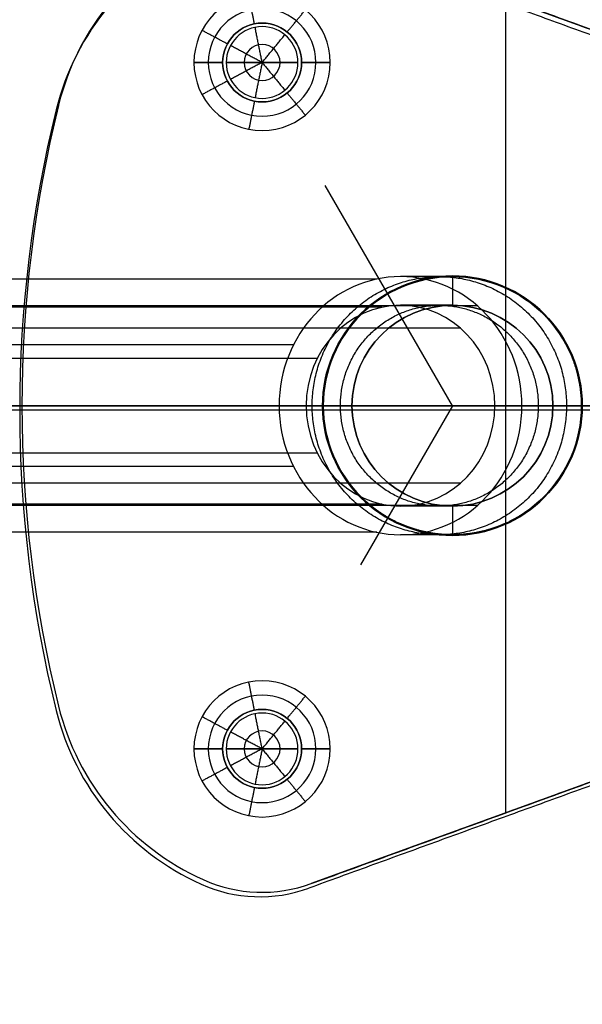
# Model space of a CAD drawing. Header units: millimetres. Extents: x -376 to 374, y -384 to 366.
# Tile 6 of 18: x -243 to -204, y -50 to 18. Entities that reach past the tile are written whole.
import ezdxf

# ---------------------------------------------------------------- set-up
doc = ezdxf.new("R2010")
doc.units = ezdxf.units.MM
doc.header["$MEASUREMENT"] = 0
doc.layers.add('Soround legs', color=7, linetype='Continuous', true_color=0x616161)
doc.layers.add('Soround table top', color=7, linetype='Continuous', true_color=0x4c7c50)

msp = doc.modelspace()

# ---------------------------------------------------------------- linework, layer by layer
at = {"layer": 'Soround legs'}
for p, q in [((-222.393, 24.589, 373.526), (-188.448, 12.234, 373.526)), ((-188.448, 12.234, 373.526), (-222.393, 24.589, 373.526)), ((-222.393, 24.589, 371.526), (-188.448, 12.234, 371.526)), ((-188.448, 12.234, 371.526), (-222.393, 24.589, 371.526)), ((-222.393, 24.589, 371.526), (-188.448, 12.234, 371.526)), ((-188.448, 12.234, 373.526), (-222.393, 24.589, 373.526)), ((-188.448, 12.234, 371.526), (-222.393, 24.589, 371.526)), ((-222.393, 24.589, 373.526), (-188.448, 12.234, 373.526)), ((-222.393, 24.589, 373.526), (-188.448, 12.234, 373.526)), ((-188.448, 12.234, 371.526), (-222.393, 24.589, 371.526)), ((-222.393, 24.589, 371.526), (-188.448, 12.234, 371.526)), ((-228.563, 15.193, 373.526), (-230.563, 15.193, 371.526)), ((-230.563, 15.193, 371.526), (-228.563, 15.193, 373.526)), ((-228.563, 15.193, 373.526), (-230.563, 15.193, 371.526)), ((-228.313, 15.193, 373.526), (-228.313, 15.193, 383.526)), ((-228.313, 15.193, 383.526), (-228.313, 15.193, 373.526)), ((-225.813, 15.193, 385.028), (-228.313, 15.193, 383.526)), ((-228.313, 15.193, 383.526), (-225.813, 15.193, 385.028)), ((-228.313, 15.193, 373.526), (-228.313, 15.193, 383.526)), ((-228.313, 15.193, 383.526), (-225.813, 15.193, 385.028)), ((-228.313, 15.193, 383.526), (-225.813, 15.193, 385.028)), ((-228.313, 15.193, 373.526), (-228.313, 15.193, 383.526)), ((-223.313, 15.193, 383.526), (-225.813, 15.193, 385.028)), ((-225.813, 15.193, 385.028), (-223.313, 15.193, 383.526)), ((-225.813, 15.193, 385.028), (-223.313, 15.193, 383.526)), ((-225.813, 15.193, 385.028), (-223.313, 15.193, 383.526)), ((-223.313, 15.193, 383.526), (-223.313, 15.193, 373.526)), ((-223.313, 15.193, 383.526), (-223.313, 15.193, 373.526)), ((-223.313, 15.193, 373.526), (-223.313, 15.193, 383.526)), ((-223.313, 15.193, 383.526), (-223.313, 15.193, 373.526)), ((-221.063, 15.193, 371.526), (-223.063, 15.193, 373.526)), ((-223.063, 15.193, 373.526), (-221.063, 15.193, 371.526)), ((-221.063, 15.193, 371.526), (-223.063, 15.193, 373.526)), ((-240.007, 12.206, 373.526), (-240.007, 12.206, 371.526)), ((-240.007, 12.206, 373.526), (-240.007, 12.206, 371.526)), ((-240.007, 12.206, 371.526), (-240.007, 12.206, 373.526)), ((-240.007, 12.206, 371.526), (-240.007, 12.206, 373.526)), ((-240.007, 12.206, 373.526), (-240.007, 12.206, 371.526)), ((-240.007, 12.206, 371.526), (-240.007, 12.206, 373.526)), ((-240.007, 12.206, 373.526), (-240.007, 12.206, 371.526)), ((-212.55, -8.739, 373.526), (-221.412, 6.611, 373.526)), ((-337.114, -8.739, 6.604), (-224.626, -8.739, 315.662)), ((-224.626, -8.739, 315.662), (-337.114, -8.739, 6.604)), ((-335.235, -8.739, 5.92), (-222.747, -8.739, 314.978)), ((-222.747, -8.739, 314.978), (-335.235, -8.739, 5.92)), ((-335.235, -8.739, 5.92), (-222.747, -8.739, 314.978)), ((-222.747, -8.739, 314.978), (-335.235, -8.739, 5.92)), ((-209.591, -8.739, 310.19), (-322.079, -8.739, 1.132)), ((-322.079, -8.739, 1.132), (-209.591, -8.739, 310.19)), ((-209.591, -8.739, 310.19), (-322.079, -8.739, 1.132)), ((-322.079, -8.739, 1.132), (-209.591, -8.739, 310.19)), ((-207.712, -8.739, 309.506), (-320.2, -8.739, 0.448)), ((-320.2, -8.739, 0.448), (-207.712, -8.739, 309.506)), ((-182.55, -8.739, 371.526), (-242.55, -8.739, 371.526)), ((-221.6, -8.739, 373.526), (-221.6, -8.739, 371.526)), ((-221.6, -8.739, 371.526), (-221.6, -8.739, 373.526)), ((-221.55, -8.739, 333.105), (-221.55, -8.739, 373.526)), ((-221.55, -8.739, 373.526), (-221.55, -8.739, 333.105)), ((-221.55, -8.739, 373.526), (-221.55, -8.739, 333.105)), ((-219.55, -8.739, 333.105), (-219.55, -8.739, 373.526)), ((-219.55, -8.739, 373.526), (-219.55, -8.739, 333.105)), ((-219.55, -8.739, 333.105), (-219.55, -8.739, 373.526)), ((-212.55, -8.739, 373.526), (-218.953, -19.827, 373.526)), ((-203.193, -8.739, 373.526), (-212.55, -8.739, 373.526)), ((-212.55, -8.739, 373.526), (-212.55, -8.739, 333.105)), ((-192.55, -8.739, 373.526), (-212.55, -8.739, 373.526)), ((-212.55, -8.739, 371.526), (-182.55, -8.739, 371.526)), ((-175.151, -8.739, 371.526), (-212.55, -8.739, 371.526)), ((-205.55, -8.739, 373.526), (-205.55, -8.739, 333.105)), ((-205.55, -8.739, 333.105), (-205.55, -8.739, 373.526)), ((-205.55, -8.739, 373.526), (-205.55, -8.739, 333.105)), ((-203.55, -8.739, 333.105), (-203.55, -8.739, 373.526)), ((-203.55, -8.739, 333.105), (-203.55, -8.739, 373.526)), ((-203.55, -8.739, 373.526), (-203.55, -8.739, 333.105)), ((-203.5, -8.739, 371.526), (-203.5, -8.739, 373.526)), ((-203.5, -8.739, 373.526), (-203.5, -8.739, 371.526)), ((-240.007, -29.683, 371.526), (-240.007, -29.683, 373.526)), ((-240.007, -29.683, 373.526), (-240.007, -29.683, 371.526)), ((-240.007, -29.683, 373.526), (-240.007, -29.683, 371.526)), ((-240.007, -29.683, 371.526), (-240.007, -29.683, 373.526)), ((-240.007, -29.683, 373.526), (-240.007, -29.683, 371.526)), ((-240.007, -29.683, 371.526), (-240.007, -29.683, 373.526)), ((-240.007, -29.683, 371.526), (-240.007, -29.683, 373.526)), ((-240.007, -29.683, 373.526), (-240.007, -29.683, 371.526)), ((-188.448, -29.712, 373.526), (-222.393, -42.067, 373.526)), ((-222.393, -42.067, 371.526), (-188.448, -29.712, 371.526)), ((-188.448, -29.712, 371.526), (-222.393, -42.067, 371.526)), ((-222.393, -42.067, 373.526), (-188.448, -29.712, 373.526)), ((-222.393, -42.067, 371.526), (-188.448, -29.712, 371.526)), ((-188.448, -29.712, 373.526), (-222.393, -42.067, 373.526)), ((-188.448, -29.712, 373.526), (-222.393, -42.067, 373.526)), ((-222.393, -42.067, 371.526), (-188.448, -29.712, 371.526)), ((-188.448, -29.712, 371.526), (-222.393, -42.067, 371.526)), ((-228.563, -32.67, 373.526), (-230.563, -32.67, 371.526)), ((-230.563, -32.67, 371.526), (-228.563, -32.67, 373.526)), ((-228.563, -32.67, 373.526), (-230.563, -32.67, 371.526)), ((-228.313, -32.67, 383.526), (-225.813, -32.67, 385.028)), ((-228.313, -32.67, 373.526), (-228.313, -32.67, 383.526)), ((-228.313, -32.67, 373.526), (-228.313, -32.67, 383.526)), ((-228.313, -32.67, 383.526), (-228.313, -32.67, 373.526)), ((-225.813, -32.67, 385.028), (-228.313, -32.67, 383.526)), ((-228.313, -32.67, 383.526), (-225.813, -32.67, 385.028)), ((-228.313, -32.67, 373.526), (-228.313, -32.67, 383.526)), ((-228.313, -32.67, 383.526), (-225.813, -32.67, 385.028)), ((-225.813, -32.67, 385.028), (-223.313, -32.67, 383.526)), ((-223.313, -32.67, 383.526), (-225.813, -32.67, 385.028)), ((-225.813, -32.67, 385.028), (-223.313, -32.67, 383.526)), ((-225.813, -32.67, 385.028), (-223.313, -32.67, 383.526)), ((-223.313, -32.67, 383.526), (-223.313, -32.67, 373.526)), ((-223.313, -32.67, 383.526), (-223.313, -32.67, 373.526)), ((-223.313, -32.67, 373.526), (-223.313, -32.67, 383.526)), ((-223.313, -32.67, 383.526), (-223.313, -32.67, 373.526)), ((-221.063, -32.67, 371.526), (-223.063, -32.67, 373.526)), ((-223.063, -32.67, 373.526), (-221.063, -32.67, 371.526)), ((-221.063, -32.67, 371.526), (-223.063, -32.67, 373.526)), ((-229.916, -41.789, 373.526), (-229.916, -41.789, 371.526)), ((-229.916, -41.789, 371.526), (-229.916, -41.789, 373.526)), ((-229.916, -41.789, 373.526), (-229.916, -41.789, 371.526)), ((-229.916, -41.789, 371.526), (-229.916, -41.789, 373.526)), ((-229.916, -41.789, 373.526), (-229.916, -41.789, 371.526)), ((-229.916, -41.789, 371.526), (-229.916, -41.789, 373.526)), ((-229.916, -41.789, 373.526), (-229.916, -41.789, 371.526)), ((-222.393, -42.067, 371.526), (-222.393, -42.067, 373.526)), ((-222.393, -42.067, 373.526), (-222.393, -42.067, 371.526)), ((-222.393, -42.067, 371.526), (-222.393, -42.067, 373.526)), ((-222.393, -42.067, 373.526), (-222.393, -42.067, 371.526))]:
    msp.add_line(p, q, dxfattribs=at)
for centre, radius in [((-225.813, 15.193, 371.526), 2.75), ((-212.55, -8.739, 371.526), 9.05), ((-212.55, -8.739, 373.526), 9), ((-212.55, -8.739, 373.526), 7), ((-225.813, -32.67, 371.526), 2.75)]:
    msp.add_circle(centre, radius, dxfattribs=at)
for centre, radius, start, end in [((-222.53, 7.897, 371.526), 18, 114.22627, 166.15113), ((-222.53, 7.897, 371.526), 18, 114.22627, 166.15113), ((-222.53, 7.897, 371.526), 18, 114.22627, 166.15113), ((-222.53, 7.897, 371.526), 18, 114.22627, 166.15113), ((-222.53, 7.897, 371.526), 18, 114.22627, 166.15113), ((-222.53, 7.897, 373.526), 18, 114.22627, 166.15113), ((-222.53, 7.897, 373.526), 18, 114.22627, 166.15113), ((-222.53, 7.897, 373.526), 18, 114.22627, 166.15113), ((-222.53, 7.897, 373.526), 18, 114.22627, 166.15113), ((-222.53, 7.897, 373.526), 18, 114.22627, 166.15113), ((-222.53, 7.897, 373.526), 18, 114.22627, 166.15113), ((-222.53, 7.897, 371.526), 18, 114.22627, 166.15113), ((-222.53, 7.897, 371.526), 18, 114.22627, 166.15113), ((-222.53, 7.897, 371.526), 18, 114.22627, 166.15113), ((-222.53, 7.897, 371.526), 18, 114.22627, 166.15113), ((-222.53, 7.897, 373.526), 18, 114.22627, 166.15113), ((-222.53, 7.897, 373.526), 18, 114.22627, 166.15113), ((-222.53, 7.897, 371.526), 18, 114.22627, 166.15113), ((-222.53, 7.897, 373.526), 18, 114.22627, 166.15113), ((-222.53, 7.897, 372.526), 18, 114.22627, 166.15113), ((-222.53, 7.897, 373.526), 18, 114.22627, 166.15113), ((-222.53, 7.897, 371.526), 18, 114.22627, 166.15113), ((-222.53, 7.897, 372.526), 18, 114.22627, 166.15113), ((-225.813, 15.193, 371.526), 4.75, 0, 180), ((-225.813, 15.193, 371.526), 4.75, 0, 180), ((-225.813, 15.193, 371.526), 4.75, 0, 180), ((-225.813, 15.193, 371.526), 4.75, 0, 180), ((-225.813, 15.193, 372.526), 3.75, 0, 180), ((-225.813, 15.193, 373.526), 2.75, 0, 180), ((-225.813, 15.193, 373.526), 2.75, 0, 180), ((-225.813, 15.193, 373.526), 2.75, 0, 180), ((-225.813, 15.193, 373.526), 2.75, 360, 180), ((-225.813, 15.193, 373.526), 2.75, 360, 180), ((-225.813, 15.193, 383.526), 2.5, 0, 180), ((-225.813, 15.193, 383.526), 2.5, 0, 180), ((-225.813, 15.193, 383.526), 2.5, 0, 180), ((-225.813, 15.193, 383.526), 2.5, 0, 180), ((-225.813, 15.193, 373.526), 2.5, 0, 180), ((-225.813, 15.193, 373.526), 2.5, 0, 180), ((-225.813, 15.193, 373.526), 2.5, 0, 180), ((-225.813, 15.193, 373.526), 2.5, 0, 180), ((-225.813, 15.193, 383.526), 2.5, 360, 180), ((-225.813, 15.193, 373.526), 2.5, 0, 180), ((-225.813, 15.193, 373.526), 2.5, 0, 180), ((-225.813, 15.193, 383.526), 2.5, 360, 180), ((-225.813, 15.193, 378.526), 2.5, 0, 180), ((-225.813, 15.193, 384.277), 1.25, 0, 180), ((-225.813, 15.193, 371.526), 4.75, 180, 0), ((-225.813, 15.193, 371.526), 4.75, 180, 0), ((-225.813, 15.193, 371.526), 4.75, 180, 0), ((-225.813, 15.193, 371.526), 4.75, 180, 0), ((-225.813, 15.193, 371.526), 4.75, 180, 360), ((-225.813, 15.193, 372.526), 3.75, 180, 0), ((-225.813, 15.193, 373.526), 2.75, 180, 0), ((-225.813, 15.193, 373.526), 2.75, 180, 0), ((-225.813, 15.193, 373.526), 2.75, 180, 0), ((-225.813, 15.193, 373.526), 2.75, 180, 0), ((-225.813, 15.193, 373.526), 2.75, 180, 360), ((-225.813, 15.193, 373.526), 2.75, 180, 360), ((-225.813, 15.193, 373.526), 2.5, 180, 0), ((-225.813, 15.193, 383.526), 2.5, 180, 0), ((-225.813, 15.193, 383.526), 2.5, 180, 0), ((-225.813, 15.193, 383.526), 2.5, 180, 0), ((-225.813, 15.193, 383.526), 2.5, 180, 0), ((-225.813, 15.193, 373.526), 2.5, 180, 360), ((-225.813, 15.193, 373.526), 2.5, 180, 0), ((-225.813, 15.193, 373.526), 2.5, 180, 0), ((-225.813, 15.193, 383.526), 2.5, 180, 360), ((-225.813, 15.193, 373.526), 2.5, 180, 360), ((-225.813, 15.193, 383.526), 2.5, 180, 360), ((-225.813, 15.193, 378.526), 2.5, 180, 0), ((-225.813, 15.193, 373.526), 2.5, 180, 360), ((-225.813, 15.193, 384.277), 1.25, 180, 0), ((-155.05, -8.739, 373.526), 87.5, 166.15113, 193.84887), ((-155.05, -8.739, 373.526), 87.5, 166.15113, 193.84887), ((-155.05, -8.739, 373.526), 87.5, 166.15113, 193.84887), ((-155.05, -8.739, 373.526), 87.5, 166.15113, 193.84887), ((-155.05, -8.739, 373.526), 87.5, 166.15113, 193.84887), ((-155.05, -8.739, 373.526), 87.5, 166.15113, 193.84887), ((-155.05, -8.739, 371.526), 87.5, 166.15113, 193.84887), ((-155.05, -8.739, 371.526), 87.5, 166.15113, 193.84887), ((-155.05, -8.739, 371.526), 87.5, 166.15113, 193.84887), ((-155.05, -8.739, 371.526), 87.5, 166.15113, 193.84887), ((-155.05, -8.739, 371.526), 87.5, 166.15113, 193.84887), ((-155.05, -8.739, 373.526), 87.5, 166.15113, 193.84887), ((-155.05, -8.739, 371.526), 87.5, 166.15113, 193.84887), ((-155.05, -8.739, 371.526), 87.5, 166.15113, 193.84887), ((-155.05, -8.739, 371.526), 87.5, 166.15113, 193.84887), ((-155.05, -8.739, 371.526), 87.5, 166.15113, 193.84887), ((-155.05, -8.739, 371.526), 87.5, 166.15113, 193.84887), ((-155.05, -8.739, 373.526), 87.5, 166.15113, 193.84887), ((-155.05, -8.739, 373.526), 87.5, 166.15113, 193.84887), ((-155.05, -8.739, 371.526), 87.5, 166.15113, 193.84887), ((-155.05, -8.739, 373.526), 87.5, 166.15113, 193.84887), ((-155.05, -8.739, 372.526), 87.5, 166.15113, 193.84887), ((-155.05, -8.739, 373.526), 87.5, 166.15113, 193.84887), ((-155.05, -8.739, 371.526), 87.5, 166.15113, 193.84887), ((-155.05, -8.739, 372.526), 87.5, 166.15113, 193.84887), ((-212.55, -8.739, 373.526), 9.05, 0, 180), ((-212.55, -8.739, 373.526), 9.05, 0, 180), ((-212.55, -8.739, 371.526), 9.05, 0, 180), ((-212.55, -8.739, 371.526), 9.05, 0, 180), ((-212.55, -8.739, 373.526), 9.05, 0, 180), ((-212.55, -8.739, 371.526), 9.05, 0, 180), ((-212.55, -8.739, 373.526), 9.05, 0, 180), ((-212.55, -8.739, 372.526), 9.05, 0, 180), ((-212.55, -8.739, 373.526), 9, 360, 180), ((-212.55, -8.739, 373.526), 9, 360, 180), ((-212.55, -8.739, 333.105), 9, 360, 180), ((-212.55, -8.739, 333.105), 9, 360, 180), ((-212.55, -8.739, 333.105), 9, 360, 180), ((-212.55, -8.739, 333.105), 9, 360, 180), ((-212.55, -8.739, 333.105), 9, 360, 180), ((-212.55, -8.739, 373.526), 9, 360, 180), ((-212.55, -8.739, 353.316), 9, 0, 180), ((-212.55, -8.739, 373.526), 7, 360, 180), ((-212.55, -8.739, 373.526), 7, 360, 180), ((-212.55, -8.739, 333.105), 7, 0, 180), ((-212.55, -8.739, 333.105), 7, 0, 180), ((-212.55, -8.739, 333.105), 7, 0, 180), ((-212.55, -8.739, 333.105), 7, 0, 180), ((-212.55, -8.739, 373.526), 7, 360, 180), ((-212.55, -8.739, 333.105), 7, 360, 180), ((-212.55, -8.739, 373.526), 7, 0, 180), ((-212.55, -8.739, 373.526), 7, 360, 180), ((-212.55, -8.739, 333.105), 7, 0, 180), ((-212.55, -8.739, 353.316), 7, 0, 180), ((-212.55, -8.739, 371.526), 9.05, 180, 0), ((-212.55, -8.739, 371.526), 9.05, 180, 0), ((-212.55, -8.739, 373.526), 9.05, 180, 0), ((-212.55, -8.739, 373.526), 9.05, 180, 0), ((-212.55, -8.739, 373.526), 9.05, 180, 0), ((-212.55, -8.739, 371.526), 9.05, 180, 0), ((-212.55, -8.739, 373.526), 9.05, 180, 0), ((-212.55, -8.739, 372.526), 9.05, 180, 0), ((-212.55, -8.739, 373.526), 9, 180, 0), ((-212.55, -8.739, 373.526), 9, 180, 0), ((-212.55, -8.739, 333.105), 9, 180, 0), ((-212.55, -8.739, 333.105), 9, 180, 0), ((-212.55, -8.739, 333.105), 9, 180, 0), ((-212.55, -8.739, 373.526), 9, 180, 0), ((-212.55, -8.739, 333.105), 9, 180, 0), ((-212.55, -8.739, 333.105), 9, 180, 0), ((-212.55, -8.739, 353.316), 9, 180, 0), ((-212.55, -8.739, 333.105), 7, 180, 0), ((-212.55, -8.739, 373.526), 7, 180, 0), ((-212.55, -8.739, 373.526), 7, 180, 0), ((-212.55, -8.739, 333.105), 7, 180, 0), ((-212.55, -8.739, 333.105), 7, 180, 0), ((-212.55, -8.739, 333.105), 7, 180, 0), ((-212.55, -8.739, 373.526), 7, 180, 0), ((-212.55, -8.739, 333.105), 7, 180, 0), ((-212.55, -8.739, 353.316), 7, 180, 0), ((-212.55, -8.739, 373.526), 7, 180, 0), ((-225.813, -32.67, 371.526), 4.75, 0, 180), ((-225.813, -32.67, 371.526), 4.75, 0, 180), ((-225.813, -32.67, 371.526), 4.75, 0, 180), ((-225.813, -32.67, 371.526), 4.75, 0, 180), ((-225.813, -32.67, 372.526), 3.75, 0, 180), ((-222.53, -25.374, 373.526), 18, 193.84887, 245.77373), ((-222.53, -25.374, 373.526), 18, 193.84887, 245.77373), ((-222.53, -25.374, 373.526), 18, 193.84887, 245.77373), ((-222.53, -25.374, 373.526), 18, 193.84887, 245.77373), ((-222.53, -25.374, 373.526), 18, 193.84887, 245.77373), ((-222.53, -25.374, 371.526), 18, 193.84887, 245.77373), ((-222.53, -25.374, 371.526), 18, 193.84887, 245.77373), ((-222.53, -25.374, 371.526), 18, 193.84887, 245.77373), ((-222.53, -25.374, 373.526), 18, 193.84887, 245.77373), ((-222.53, -25.374, 371.526), 18, 193.84887, 245.77373), ((-222.53, -25.374, 371.526), 18, 193.84887, 245.77373), ((-222.53, -25.374, 371.526), 18, 193.84887, 245.77373), ((-222.53, -25.374, 371.526), 18, 193.84887, 245.77373), ((-222.53, -25.374, 371.526), 18, 193.84887, 245.77373), ((-222.53, -25.374, 371.526), 18, 193.84887, 245.77373), ((-222.53, -25.374, 373.526), 18, 193.84887, 245.77373), ((-222.53, -25.374, 371.526), 18, 193.84887, 245.77373), ((-222.53, -25.374, 373.526), 18, 193.84887, 245.77373), ((-222.53, -25.374, 373.526), 18, 193.84887, 245.77373), ((-222.53, -25.374, 371.526), 18, 193.84887, 245.77373), ((-222.53, -25.374, 373.526), 18, 193.84887, 245.77373), ((-222.53, -25.374, 372.526), 18, 193.84887, 245.77373), ((-222.53, -25.374, 373.526), 18, 193.84887, 245.77373), ((-222.53, -25.374, 371.526), 18, 193.84887, 245.77373), ((-222.53, -25.374, 372.526), 18, 193.84887, 245.77373), ((-225.813, -32.67, 373.526), 2.75, 0, 180), ((-225.813, -32.67, 373.526), 2.75, 0, 180), ((-225.813, -32.67, 373.526), 2.75, 0, 180), ((-225.813, -32.67, 373.526), 2.75, 0, 180), ((-225.813, -32.67, 373.526), 2.75, 0, 180), ((-225.813, -32.67, 373.526), 2.5, 0, 180), ((-225.813, -32.67, 373.526), 2.5, 0, 180), ((-225.813, -32.67, 373.526), 2.5, 0, 180), ((-225.813, -32.67, 383.526), 2.5, 0, 180), ((-225.813, -32.67, 383.526), 2.5, 0, 180), ((-225.813, -32.67, 383.526), 2.5, 0, 180), ((-225.813, -32.67, 383.526), 2.5, 0, 180), ((-225.813, -32.67, 373.526), 2.5, 0, 180), ((-225.813, -32.67, 383.526), 2.5, 0, 180), ((-225.813, -32.67, 373.526), 2.5, 0, 180), ((-225.813, -32.67, 373.526), 2.5, 0, 180), ((-225.813, -32.67, 383.526), 2.5, 0, 180), ((-225.813, -32.67, 378.526), 2.5, 0, 180), ((-225.813, -32.67, 384.277), 1.25, 0, 180), ((-225.813, -32.67, 371.526), 4.75, 180, 0), ((-225.813, -32.67, 371.526), 4.75, 180, 0), ((-225.813, -32.67, 371.526), 4.75, 180, 0), ((-225.813, -32.67, 371.526), 4.75, 180, 0), ((-225.813, -32.67, 371.526), 4.75, 180, 0), ((-225.813, -32.67, 372.526), 3.75, 180, 0), ((-225.813, -32.67, 373.526), 2.75, 180, 0), ((-225.813, -32.67, 373.526), 2.75, 180, 0), ((-225.813, -32.67, 373.526), 2.75, 180, 0), ((-225.813, -32.67, 373.526), 2.75, 180, 0), ((-225.813, -32.67, 373.526), 2.75, 180, 0), ((-225.813, -32.67, 373.526), 2.75, 180, 0), ((-225.813, -32.67, 373.526), 2.5, 180, 0), ((-225.813, -32.67, 373.526), 2.5, 180, 0), ((-225.813, -32.67, 373.526), 2.5, 180, 0), ((-225.813, -32.67, 373.526), 2.5, 180, 0), ((-225.813, -32.67, 383.526), 2.5, 180, 0), ((-225.813, -32.67, 383.526), 2.5, 180, 0), ((-225.813, -32.67, 383.526), 2.5, 180, 0), ((-225.813, -32.67, 383.526), 2.5, 180, 0), ((-225.813, -32.67, 383.526), 2.5, 180, 0), ((-225.813, -32.67, 373.526), 2.5, 180, 0), ((-225.813, -32.67, 383.526), 2.5, 180, 0), ((-225.813, -32.67, 378.526), 2.5, 180, 0), ((-225.813, -32.67, 373.526), 2.5, 180, 0), ((-225.813, -32.67, 384.277), 1.25, 180, 0), ((-225.813, -32.67, 373.526), 10, 245.77373, 290), ((-225.813, -32.67, 371.526), 10, 245.77373, 290), ((-225.813, -32.67, 371.526), 10, 245.77373, 290), ((-225.813, -32.67, 371.526), 10, 245.77373, 290), ((-225.813, -32.67, 371.526), 10, 245.77373, 290), ((-225.813, -32.67, 371.526), 10, 245.77373, 290), ((-225.813, -32.67, 371.526), 10, 245.77373, 290), ((-225.813, -32.67, 371.526), 10, 245.77373, 290), ((-225.813, -32.67, 373.526), 10, 245.77373, 290), ((-225.813, -32.67, 373.526), 10, 245.77373, 290), ((-225.813, -32.67, 373.526), 10, 245.77373, 290), ((-225.813, -32.67, 373.526), 10, 245.77373, 290), ((-225.813, -32.67, 373.526), 10, 245.77373, 290), ((-225.813, -32.67, 371.526), 10, 245.77373, 290), ((-225.813, -32.67, 371.526), 10, 245.77373, 290), ((-225.813, -32.67, 373.526), 10, 245.77373, 290), ((-225.813, -32.67, 373.526), 10, 245.77373, 290), ((-225.813, -32.67, 371.526), 10, 245.77373, 290), ((-225.813, -32.67, 373.526), 10, 245.77373, 290), ((-225.813, -32.67, 372.526), 10, 245.77373, 290), ((-225.813, -32.67, 373.526), 10, 245.77373, 290), ((-225.813, -32.67, 371.526), 10, 245.77373, 290), ((-225.813, -32.67, 372.526), 10, 245.77373, 290)]:
    msp.add_arc(centre, radius, start, end, dxfattribs=at)
at = {"layer": 'Soround legs', "extrusion": (0.34202, -6.80854e-17, 0.939693)}
msp.add_arc((-8.739, 310.042, 219.799), 9, 270, 90, dxfattribs=at)
msp.add_arc((-8.739, 310.042, 219.799), 9, 270, 90, dxfattribs=at)
msp.add_arc((-8.739, 310.042, 219.799), 9, 270, 90, dxfattribs=at)
msp.add_arc((-8.739, 310.042, 219.799), 9, 270, 90, dxfattribs=at)
msp.add_arc((-8.739, 310.042, 219.799), 9, 270, 90, dxfattribs=at)
at = {"layer": 'Soround legs', "extrusion": (0.34202, 6.99987e-17, 0.939693)}
msp.add_arc((-8.739, 310.042, 219.799), 7, 270, 90, dxfattribs=at)
msp.add_arc((-8.739, 310.042, 219.799), 7, 270, 90, dxfattribs=at)
msp.add_arc((-8.739, 310.042, 219.799), 7, 270, 90, dxfattribs=at)
msp.add_arc((-8.739, 310.042, 219.799), 7, 270, 90, dxfattribs=at)
msp.add_arc((-8.739, 310.042, 219.799), 7, 270, 90, dxfattribs=at)
msp.add_arc((-8.739, 310.042, 219.799), 7, 270, 90, dxfattribs=at)
at = {"layer": 'Soround legs', "extrusion": (0.34202, 6.80854e-17, 0.939693)}
msp.add_arc((-8.739, 310.042, 219.799), 9, 90, 270, dxfattribs=at)
msp.add_arc((-8.739, 310.042, 219.799), 9, 90, 270, dxfattribs=at)
msp.add_arc((-8.739, 310.042, 219.799), 9, 90, 270, dxfattribs=at)
msp.add_arc((-8.739, 310.042, 219.799), 9, 90, 270, dxfattribs=at)
at = {"layer": 'Soround legs', "extrusion": (0, 1, 0)}
for radius in [51, 51, 51, 60, 67, 67, 67, 67]:
    msp.add_arc((272.55, 333.105, -8.739), radius, 180, 200, dxfattribs=at)
at = {"layer": 'Soround legs', "extrusion": (-5.22075e-12, 1, 2.25363e-23)}
msp.add_arc((272.55, 333.105, -8.739), 51, 180, 200, dxfattribs=at)
msp.add_arc((272.55, 333.105, -8.739), 51, 180, 200, dxfattribs=at)
at = {"layer": 'Soround legs', "extrusion": (0.34202, -7.21085e-17, 0.939693)}
msp.add_arc((-8.739, 310.042, 219.799), 7, 90, 270, dxfattribs=at)
msp.add_arc((-8.739, 310.042, 219.799), 7, 90, 270, dxfattribs=at)
msp.add_arc((-8.739, 310.042, 219.799), 7, 90, 270, dxfattribs=at)
msp.add_arc((-8.739, 310.042, 219.799), 7, 90, 270, dxfattribs=at)
msp.add_arc((-8.739, 310.042, 219.799), 7, 90, 270, dxfattribs=at)
msp.add_arc((-8.739, 310.042, 219.799), 7, 90, 270, dxfattribs=at)
at = {"layer": 'Soround legs', "extrusion": (-2.38831e-15, 1, -6.56184e-15)}
for radius in [53, 69]:
    msp.add_arc((272.55, 333.105, -8.739), radius, 180, 200, dxfattribs=at)
at = {"layer": 'Soround legs', "extrusion": (-2.40406e-15, 1, -6.55611e-15)}
msp.add_arc((272.55, 333.105, -8.739), 53, 180, 200, dxfattribs=at)
at = {"layer": 'Soround legs', "extrusion": (-2.43748e-15, 1, -6.54994e-15)}
msp.add_arc((272.55, 333.105, -8.739), 53, 180, 200, dxfattribs=at)
at = {"layer": 'Soround legs', "extrusion": (7.23166e-11, 1, -2.63285e-11)}
msp.add_arc((272.55, 333.105, -8.739), 53, 180, 200, dxfattribs=at)
at = {"layer": 'Soround legs', "extrusion": (-3.38756e-12, 1, 3.47069e-15)}
msp.add_arc((272.55, 333.105, -8.739), 53, 180, 200, dxfattribs=at)
msp.add_arc((272.55, 333.105, -8.739), 53, 180, 200, dxfattribs=at)
at = {"layer": 'Soround legs', "extrusion": (-5.72216e-11, 1, 2.08272e-11)}
msp.add_arc((272.55, 333.105, -8.739), 67, 180, 200, dxfattribs=at)
msp.add_arc((272.55, 333.105, -8.739), 67, 180, 200, dxfattribs=at)
at = {"layer": 'Soround legs', "extrusion": (-2.33686e-15, 1, -6.571e-15)}
msp.add_arc((272.55, 333.105, -8.739), 69, 180, 200, dxfattribs=at)
at = {"layer": 'Soround legs', "extrusion": (-2.36204e-15, 1, -6.56184e-15)}
msp.add_arc((272.55, 333.105, -8.739), 69, 180, 200, dxfattribs=at)
at = {"layer": 'Soround legs', "extrusion": (-5.55776e-11, 1, 2.02212e-11)}
msp.add_arc((272.55, 333.105, -8.739), 69, 180, 200, dxfattribs=at)
msp.add_arc((272.55, 333.105, -8.739), 69, 180, 200, dxfattribs=at)
at = {"layer": 'Soround legs'}
for points in [[(-188.448, 12.234, 371.526), (-205.42, 18.412, 371.526), (-222.393, 24.589, 371.526)], [(-222.393, 24.589, 373.526), (-205.42, 18.412, 373.526), (-188.448, 12.234, 373.526)], [(-188.448, 12.234, 372.526), (-205.42, 18.412, 372.526), (-222.393, 24.589, 372.526)], [(-188.448, 12.234, 371.526), (-205.42, 18.412, 371.526), (-222.393, 24.589, 371.526)], [(-222.393, 24.589, 373.526), (-205.42, 18.412, 373.526), (-188.448, 12.234, 373.526)], [(-222.393, 24.589, 372.526), (-205.42, 18.412, 372.526), (-188.448, 12.234, 372.526)], [(-222.393, 24.589, 373.526), (-205.42, 18.412, 373.526), (-188.448, 12.234, 373.526)], [(-222.393, 24.589, 373.526), (-205.42, 18.412, 373.526), (-188.448, 12.234, 373.526)], [(-226.349, 17.89, 373.526), (-226.544, 18.87, 372.526), (-226.74, 19.851, 371.526)], [(-208.851, 19.661, 373.526), (-208.851, -8.739, 373.526), (-208.851, -37.138, 373.526)], [(-208.851, 19.661, 373.526), (-208.851, 9.591, 373.526), (-208.851, -0.479, 373.526)], [(-224.068, 17.318, 373.526), (-223.434, 18.091, 372.526), (-222.8, 18.864, 371.526)], [(-228.238, 16.489, 373.526), (-229.12, 16.96, 372.526), (-230.002, 17.432, 371.526)], [(-225.813, 15.193, 385.028), (-226.057, 16.419, 384.277), (-226.301, 17.644, 383.526)], [(-226.301, 17.644, 383.526), (-226.301, 17.644, 378.526), (-226.301, 17.644, 373.526)], [(-225.813, 15.193, 385.028), (-225.02, 16.159, 384.277), (-224.227, 17.125, 383.526)], [(-224.227, 17.125, 383.526), (-224.227, 17.125, 378.526), (-224.227, 17.125, 373.526)], [(-225.813, 15.193, 385.028), (-226.915, 15.782, 384.277), (-228.018, 16.371, 383.526)], [(-228.018, 16.371, 383.526), (-228.018, 16.371, 378.526), (-228.018, 16.371, 373.526)], [(-228.563, 15.193, 373.526), (-229.563, 15.193, 372.526), (-230.563, 15.193, 371.526)], [(-230.563, 15.193, 371.526), (-229.563, 15.193, 372.526), (-228.563, 15.193, 373.526)], [(-225.813, 15.193, 385.028), (-227.063, 15.193, 384.277), (-228.313, 15.193, 383.526)], [(-225.813, 15.193, 385.028), (-227.063, 15.193, 384.277), (-228.313, 15.193, 383.526)], [(-228.313, 15.193, 383.526), (-228.313, 15.193, 378.526), (-228.313, 15.193, 373.526)], [(-228.313, 15.193, 373.526), (-228.313, 15.193, 378.526), (-228.313, 15.193, 383.526)], [(-225.813, 15.193, 385.028), (-226.915, 14.603, 384.277), (-228.018, 14.014, 383.526)], [(-225.813, 15.193, 385.028), (-226.057, 13.967, 384.277), (-226.301, 12.741, 383.526)], [(-223.313, 15.193, 383.526), (-224.563, 15.193, 384.277), (-225.813, 15.193, 385.028)], [(-223.313, 15.193, 383.526), (-224.563, 15.193, 384.277), (-225.813, 15.193, 385.028)], [(-225.813, 15.193, 385.028), (-225.02, 14.226, 384.277), (-224.227, 13.26, 383.526)], [(-223.313, 15.193, 373.526), (-223.313, 15.193, 378.526), (-223.313, 15.193, 383.526)], [(-223.313, 15.193, 383.526), (-223.313, 15.193, 378.526), (-223.313, 15.193, 373.526)], [(-221.063, 15.193, 371.526), (-222.063, 15.193, 372.526), (-223.063, 15.193, 373.526)], [(-223.063, 15.193, 373.526), (-222.063, 15.193, 372.526), (-221.063, 15.193, 371.526)], [(-228.238, 13.896, 373.526), (-229.12, 13.425, 372.526), (-230.002, 12.953, 371.526)], [(-228.018, 14.014, 383.526), (-228.018, 14.014, 378.526), (-228.018, 14.014, 373.526)], [(-224.227, 13.26, 383.526), (-224.227, 13.26, 378.526), (-224.227, 13.26, 373.526)], [(-224.068, 13.067, 373.526), (-223.434, 12.294, 372.526), (-222.8, 11.521, 371.526)], [(-226.349, 12.495, 373.526), (-226.544, 11.515, 372.526), (-226.74, 10.534, 371.526)], [(-226.301, 12.741, 383.526), (-226.301, 12.741, 378.526), (-226.301, 12.741, 373.526)], [(-240.007, 12.206, 373.526), (-240.007, 12.206, 372.526), (-240.007, 12.206, 371.526)], [(-240.007, 12.206, 371.526), (-240.007, 12.206, 372.526), (-240.007, 12.206, 373.526)], [(-240.007, 12.206, 373.526), (-240.007, 12.206, 372.526), (-240.007, 12.206, 371.526)], [(-240.007, 12.206, 371.526), (-240.007, 12.206, 372.526), (-240.007, 12.206, 373.526)], [(-217.819, 0.089, 313.185), (-274.063, 0.089, 158.655), (-330.307, 0.089, 4.126)], [(-214.316, 0.138, 373.526), (-214.316, 0.138, 372.526), (-214.316, 0.138, 371.526)], [(-212.55, 0.261, 373.526), (-212.55, -0.739, 373.526), (-212.55, -1.739, 373.526)], [(-210.795, 0.089, 333.105), (-210.795, 0.089, 353.316), (-210.795, 0.089, 373.526)], [(-217.452, -1.873, 313.051), (-273.696, -1.873, 158.522), (-329.94, -1.873, 3.993)], [(-210.804, -1.781, 310.631), (-267.048, -1.781, 156.102), (-323.292, -1.781, 1.573)], [(-218.26, -1.781, 333.105), (-218.26, -1.781, 353.316), (-218.26, -1.781, 373.526)], [(-211.185, -1.873, 333.105), (-211.185, -1.873, 353.316), (-211.185, -1.873, 373.526)], [(-206.809, -1.743, 373.526), (-206.809, -1.743, 372.526), (-206.809, -1.743, 371.526)], [(-211.996, -3.327, 311.065), (-268.24, -3.327, 156.536), (-324.484, -3.327, 2.007)], [(-216.991, -3.327, 333.105), (-216.991, -3.327, 353.316), (-216.991, -3.327, 373.526)], [(-223.628, -4.496, 315.299), (-279.872, -4.496, 160.77), (-336.116, -4.496, 6.24)], [(-220.532, -4.472, 373.526), (-220.532, -4.472, 372.526), (-220.532, -4.472, 371.526)], [(-204.613, -4.496, 333.105), (-204.613, -4.496, 353.316), (-204.613, -4.496, 373.526)], [(-221.97, -5.439, 314.696), (-278.214, -5.439, 160.166), (-334.458, -5.439, 5.637)], [(-206.377, -5.439, 333.105), (-206.377, -5.439, 353.316), (-206.377, -5.439, 373.526)], [(-337.114, -8.739, 6.604), (-280.87, -8.739, 161.133), (-224.626, -8.739, 315.662)], [(-224.626, -8.739, 315.662), (-280.87, -8.739, 161.133), (-337.114, -8.739, 6.604)], [(-222.747, -8.739, 314.978), (-278.991, -8.739, 160.449), (-335.235, -8.739, 5.92)], [(-335.235, -8.739, 5.92), (-278.991, -8.739, 160.449), (-222.747, -8.739, 314.978)], [(-322.079, -8.739, 1.132), (-265.835, -8.739, 155.661), (-209.591, -8.739, 310.19)], [(-209.591, -8.739, 310.19), (-265.835, -8.739, 155.661), (-322.079, -8.739, 1.132)], [(-207.712, -8.739, 309.506), (-263.956, -8.739, 154.977), (-320.2, -8.739, 0.448)], [(-320.2, -8.739, 0.448), (-263.956, -8.739, 154.977), (-207.712, -8.739, 309.506)], [(-242.55, -8.739, 373.526), (-218.8, -8.739, 373.526), (-195.05, -8.739, 373.526)], [(-242.55, -8.739, 373.526), (-232.075, -8.739, 373.526), (-221.6, -8.739, 373.526)], [(-242.55, -8.739, 373.526), (-242.55, -8.739, 372.526), (-242.55, -8.739, 371.526)], [(-242.55, -8.739, 373.526), (-242.55, -8.739, 372.526), (-242.55, -8.739, 371.526)], [(-221.6, -8.739, 373.526), (-221.6, -8.739, 372.526), (-221.6, -8.739, 371.526)], [(-221.6, -8.739, 371.526), (-221.6, -8.739, 372.526), (-221.6, -8.739, 373.526)], [(-221.55, -8.739, 373.526), (-221.55, -8.739, 353.316), (-221.55, -8.739, 333.105)], [(-221.55, -8.739, 373.526), (-220.55, -8.739, 373.526), (-219.55, -8.739, 373.526)], [(-221.55, -8.739, 333.105), (-221.55, -8.739, 353.316), (-221.55, -8.739, 373.526)], [(-219.55, -8.739, 373.526), (-219.55, -8.739, 353.316), (-219.55, -8.739, 333.105)], [(-219.55, -8.739, 333.105), (-219.55, -8.739, 353.316), (-219.55, -8.739, 373.526)], [(-205.55, -8.739, 333.105), (-205.55, -8.739, 353.316), (-205.55, -8.739, 373.526)], [(-205.55, -8.739, 373.526), (-204.55, -8.739, 373.526), (-203.55, -8.739, 373.526)], [(-205.55, -8.739, 373.526), (-205.55, -8.739, 353.316), (-205.55, -8.739, 333.105)], [(-203.55, -8.739, 333.105), (-203.55, -8.739, 353.316), (-203.55, -8.739, 373.526)], [(-203.55, -8.739, 373.526), (-203.55, -8.739, 353.316), (-203.55, -8.739, 333.105)], [(-203.5, -8.739, 371.526), (-203.5, -8.739, 372.526), (-203.5, -8.739, 373.526)], [(-203.5, -8.739, 373.526), (-203.5, -8.739, 372.526), (-203.5, -8.739, 371.526)], [(-221.97, -12.038, 314.696), (-278.214, -12.038, 160.166), (-334.458, -12.038, 5.637)], [(-206.377, -12.038, 333.105), (-206.377, -12.038, 353.316), (-206.377, -12.038, 373.526)], [(-223.628, -12.981, 315.299), (-279.872, -12.981, 160.77), (-336.116, -12.981, 6.24)], [(-220.532, -13.005, 373.526), (-220.532, -13.005, 372.526), (-220.532, -13.005, 371.526)], [(-204.613, -12.981, 333.105), (-204.613, -12.981, 353.316), (-204.613, -12.981, 373.526)], [(-211.996, -14.15, 311.065), (-268.24, -14.15, 156.536), (-324.484, -14.15, 2.007)], [(-216.991, -14.15, 333.105), (-216.991, -14.15, 353.316), (-216.991, -14.15, 373.526)], [(-217.452, -15.604, 313.051), (-273.696, -15.604, 158.522), (-329.94, -15.604, 3.993)], [(-210.804, -15.696, 310.631), (-267.048, -15.696, 156.102), (-323.292, -15.696, 1.573)], [(-218.26, -15.696, 333.105), (-218.26, -15.696, 353.316), (-218.26, -15.696, 373.526)], [(-212.55, -15.739, 373.526), (-212.55, -16.739, 373.526), (-212.55, -17.739, 373.526)], [(-211.185, -15.604, 333.105), (-211.185, -15.604, 353.316), (-211.185, -15.604, 373.526)], [(-206.809, -15.734, 373.526), (-206.809, -15.734, 372.526), (-206.809, -15.734, 371.526)], [(-208.851, -16.998, 373.526), (-208.851, -27.068, 373.526), (-208.851, -37.138, 373.526)], [(-217.819, -17.566, 313.185), (-274.063, -17.566, 158.655), (-330.307, -17.566, 4.126)], [(-214.316, -17.615, 373.526), (-214.316, -17.615, 372.526), (-214.316, -17.615, 371.526)], [(-210.795, -17.566, 333.105), (-210.795, -17.566, 353.316), (-210.795, -17.566, 373.526)], [(-226.349, -29.972, 373.526), (-226.544, -28.992, 372.526), (-226.74, -28.011, 371.526)], [(-224.068, -30.544, 373.526), (-223.434, -29.771, 372.526), (-222.8, -28.998, 371.526)], [(-240.007, -29.683, 373.526), (-240.007, -29.683, 372.526), (-240.007, -29.683, 371.526)], [(-240.007, -29.683, 371.526), (-240.007, -29.683, 372.526), (-240.007, -29.683, 373.526)], [(-240.007, -29.683, 373.526), (-240.007, -29.683, 372.526), (-240.007, -29.683, 371.526)], [(-240.007, -29.683, 371.526), (-240.007, -29.683, 372.526), (-240.007, -29.683, 373.526)], [(-222.393, -42.067, 371.526), (-205.42, -35.889, 371.526), (-188.448, -29.712, 371.526)], [(-188.448, -29.712, 373.526), (-205.42, -35.889, 373.526), (-222.393, -42.067, 373.526)], [(-222.393, -42.067, 372.526), (-205.42, -35.889, 372.526), (-188.448, -29.712, 372.526)], [(-222.393, -42.067, 371.526), (-205.42, -35.889, 371.526), (-188.448, -29.712, 371.526)], [(-188.448, -29.712, 373.526), (-205.42, -35.889, 373.526), (-222.393, -42.067, 373.526)], [(-188.448, -29.712, 372.526), (-205.42, -35.889, 372.526), (-222.393, -42.067, 372.526)], [(-188.448, -29.712, 373.526), (-205.42, -35.889, 373.526), (-222.393, -42.067, 373.526)], [(-188.448, -29.712, 373.526), (-205.42, -35.889, 373.526), (-222.393, -42.067, 373.526)], [(-228.238, -31.373, 373.526), (-229.12, -30.902, 372.526), (-230.002, -30.431, 371.526)], [(-225.813, -32.67, 385.028), (-226.057, -31.444, 384.277), (-226.301, -30.218, 383.526)], [(-226.301, -30.218, 383.526), (-226.301, -30.218, 378.526), (-226.301, -30.218, 373.526)], [(-225.813, -32.67, 385.028), (-225.02, -31.703, 384.277), (-224.227, -30.737, 383.526)], [(-224.227, -30.737, 383.526), (-224.227, -30.737, 378.526), (-224.227, -30.737, 373.526)], [(-225.813, -32.67, 385.028), (-226.915, -32.08, 384.277), (-228.018, -31.491, 383.526)], [(-228.018, -31.491, 383.526), (-228.018, -31.491, 378.526), (-228.018, -31.491, 373.526)], [(-228.563, -32.67, 373.526), (-229.563, -32.67, 372.526), (-230.563, -32.67, 371.526)], [(-230.563, -32.67, 371.526), (-229.563, -32.67, 372.526), (-228.563, -32.67, 373.526)], [(-225.813, -32.67, 385.028), (-227.063, -32.67, 384.277), (-228.313, -32.67, 383.526)], [(-225.813, -32.67, 385.028), (-227.063, -32.67, 384.277), (-228.313, -32.67, 383.526)], [(-228.313, -32.67, 383.526), (-228.313, -32.67, 378.526), (-228.313, -32.67, 373.526)], [(-228.313, -32.67, 373.526), (-228.313, -32.67, 378.526), (-228.313, -32.67, 383.526)], [(-225.813, -32.67, 385.028), (-226.915, -33.259, 384.277), (-228.018, -33.848, 383.526)], [(-225.813, -32.67, 385.028), (-226.057, -33.896, 384.277), (-226.301, -35.122, 383.526)], [(-223.313, -32.67, 383.526), (-224.563, -32.67, 384.277), (-225.813, -32.67, 385.028)], [(-223.313, -32.67, 383.526), (-224.563, -32.67, 384.277), (-225.813, -32.67, 385.028)], [(-225.813, -32.67, 385.028), (-225.02, -33.636, 384.277), (-224.227, -34.602, 383.526)], [(-223.313, -32.67, 373.526), (-223.313, -32.67, 378.526), (-223.313, -32.67, 383.526)], [(-223.313, -32.67, 383.526), (-223.313, -32.67, 378.526), (-223.313, -32.67, 373.526)], [(-221.063, -32.67, 371.526), (-222.063, -32.67, 372.526), (-223.063, -32.67, 373.526)], [(-223.063, -32.67, 373.526), (-222.063, -32.67, 372.526), (-221.063, -32.67, 371.526)], [(-228.238, -33.966, 373.526), (-229.12, -34.437, 372.526), (-230.002, -34.909, 371.526)], [(-228.018, -33.848, 383.526), (-228.018, -33.848, 378.526), (-228.018, -33.848, 373.526)], [(-224.227, -34.602, 383.526), (-224.227, -34.602, 378.526), (-224.227, -34.602, 373.526)], [(-224.068, -34.795, 373.526), (-223.434, -35.568, 372.526), (-222.8, -36.341, 371.526)], [(-226.349, -35.367, 373.526), (-226.544, -36.348, 372.526), (-226.74, -37.328, 371.526)], [(-226.301, -35.122, 383.526), (-226.301, -35.122, 378.526), (-226.301, -35.122, 373.526)], [(-205.42, -35.889, 371.526), (-205.42, -35.889, 372.526), (-205.42, -35.889, 373.526)], [(-205.42, -35.889, 371.526), (-205.42, -35.889, 372.526), (-205.42, -35.889, 373.526)], [(-236.357, -36.899, 373.526), (-236.357, -36.899, 372.526), (-236.357, -36.899, 371.526)], [(-236.357, -36.899, 373.526), (-236.357, -36.899, 372.526), (-236.357, -36.899, 371.526)], [(-229.916, -41.789, 373.526), (-229.916, -41.789, 372.526), (-229.916, -41.789, 371.526)], [(-229.916, -41.789, 371.526), (-229.916, -41.789, 372.526), (-229.916, -41.789, 373.526)], [(-229.916, -41.789, 371.526), (-229.916, -41.789, 372.526), (-229.916, -41.789, 373.526)], [(-229.916, -41.789, 373.526), (-229.916, -41.789, 372.526), (-229.916, -41.789, 371.526)], [(-222.393, -42.067, 373.526), (-222.393, -42.067, 372.526), (-222.393, -42.067, 371.526)], [(-222.393, -42.067, 373.526), (-222.393, -42.067, 372.526), (-222.393, -42.067, 371.526)], [(-222.393, -42.067, 371.526), (-222.393, -42.067, 372.526), (-222.393, -42.067, 373.526)], [(-222.393, -42.067, 371.526), (-222.393, -42.067, 372.526), (-222.393, -42.067, 373.526)], [(-226.182, -42.663, 373.526), (-226.182, -42.663, 372.526), (-226.182, -42.663, 371.526)], [(-226.182, -42.663, 373.526), (-226.182, -42.663, 372.526), (-226.182, -42.663, 371.526)]]:
    msp.add_open_spline(points, degree=2, dxfattribs=at)
for points in [[(-222.325, -8.739, 324.249), (-222.325, -3.421, 324.249), (-218.609, 0.261, 323.594), (-213.462, 0.261, 322.686), (-208.315, 0.261, 321.779), (-204.599, -3.421, 321.124), (-204.599, -8.739, 321.124)], [(-220.356, -8.739, 323.902), (-220.356, -4.603, 323.902), (-217.466, -1.739, 323.392), (-213.462, -1.739, 322.686), (-209.459, -1.739, 321.981), (-206.568, -4.603, 321.471), (-206.568, -8.739, 321.471)], [(-204.599, -8.739, 321.124), (-204.599, -14.056, 321.124), (-208.315, -17.739, 321.779), (-213.462, -17.739, 322.686), (-218.609, -17.739, 323.594), (-222.325, -14.056, 324.249), (-222.325, -8.739, 324.249)], [(-206.568, -8.739, 321.471), (-206.568, -12.874, 321.471), (-209.459, -15.739, 321.981), (-213.462, -15.739, 322.686), (-217.466, -15.739, 323.392), (-220.356, -12.874, 323.902), (-220.356, -8.739, 323.902)]]:
    msp.add_rational_spline(points, [0.952127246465, 0.775607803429, 0.789033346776, 0.992403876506, 0.789033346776, 0.775607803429, 0.952127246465], degree=3, knots=[0.0330076, 0.0330076, 0.0330076, 0.0330076, 0.5, 0.5, 0.5, 0.9669924, 0.9669924, 0.9669924, 0.9669924], dxfattribs=at)
for points, knots in [([(-203.55, -8.739, 373.526), (-203.55, -7.852, 373.526), (-203.896, -6.113, 373.526), (-204.575, -4.475, 373.526), (-205.56, -3.001, 373.526), (-206.813, -1.748, 373.526), (-208.287, -0.763, 373.526), (-209.925, -0.084, 373.526), (-210.795, 0.089, 373.526), (-211.664, 0.261, 373.526), (-213.437, 0.261, 373.526), (-214.306, 0.089, 373.526), (-215.176, -0.084, 373.526), (-215.995, -0.424, 373.526), (-216.814, -0.763, 373.526), (-217.551, -1.255, 373.526), (-218.288, -1.748, 373.526), (-219.541, -3.001, 373.526), (-220.034, -3.738, 373.526), (-220.526, -4.475, 373.526), (-220.865, -5.294, 373.526), (-221.205, -6.113, 373.526), (-221.378, -6.983, 373.526), (-221.55, -7.852, 373.526), (-221.55, -8.739, 373.526)], [1, 1, 1, 1.0625, 1.125, 1.1875, 1.25, 1.3125, 1.375, 1.4375, 1.4375, 1.5, 1.5625, 1.5625, 1.625, 1.625, 1.6875, 1.6875, 1.75, 1.8125, 1.8125, 1.875, 1.875, 1.9375, 1.9375, 2, 2, 2]), ([(-203.55, -8.739, 373.526), (-203.55, -9.625, 373.526), (-203.896, -11.364, 373.526), (-204.575, -13.002, 373.526), (-205.56, -14.476, 373.526), (-206.813, -15.729, 373.526), (-208.287, -16.714, 373.526), (-209.925, -17.393, 373.526), (-211.664, -17.739, 373.526), (-213.437, -17.739, 373.526), (-215.176, -17.393, 373.526), (-216.814, -16.714, 373.526), (-218.288, -15.729, 373.526), (-219.541, -14.476, 373.526), (-220.526, -13.002, 373.526), (-221.205, -11.364, 373.526), (-221.378, -10.494, 373.526), (-221.55, -9.625, 373.526), (-221.55, -8.739, 373.526)], [-1, -1, -1, -0.9375, -0.875, -0.8125, -0.75, -0.6875, -0.625, -0.5625, -0.5, -0.4375, -0.375, -0.3125, -0.25, -0.1875, -0.125, -0.0625, -0.0625, 0, 0, 0]), ([(-203.55, -8.739, 373.526), (-203.55, -9.625, 373.526), (-203.896, -11.364, 373.526), (-204.575, -13.002, 373.526), (-205.56, -14.476, 373.526), (-206.813, -15.729, 373.526), (-208.287, -16.714, 373.526), (-209.925, -17.393, 373.526), (-211.664, -17.739, 373.526), (-213.437, -17.739, 373.526), (-215.176, -17.393, 373.526), (-216.814, -16.714, 373.526), (-218.288, -15.729, 373.526), (-219.541, -14.476, 373.526), (-220.526, -13.002, 373.526), (-221.205, -11.364, 373.526), (-221.378, -10.494, 373.526), (-221.55, -9.625, 373.526), (-221.55, -8.739, 373.526)], [-1, -1, -1, -0.9375, -0.875, -0.8125, -0.75, -0.6875, -0.625, -0.5625, -0.5, -0.4375, -0.375, -0.3125, -0.25, -0.1875, -0.125, -0.0625, -0.0625, 0, 0, 0])]:
    msp.add_open_spline(points, degree=2, knots=knots, dxfattribs=at)
for points, weights in [([(-212.55, 0.261, 333.105), (-212.55, 0.261, 326.088), (-213.769, 0.261, 319.178), (-216.169, 0.261, 312.584)], [0.999999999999, 0.989871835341, 0.989871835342, 1]), ([(-212.55, -1.739, 333.105), (-212.55, -1.739, 326.088), (-213.769, -1.739, 319.178), (-216.169, -1.739, 312.584)], [1, 0.989871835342, 0.989871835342, 1]), ([(-212.55, -15.739, 333.105), (-212.55, -15.739, 326.088), (-213.769, -15.739, 319.178), (-216.169, -15.739, 312.584)], [1, 0.989871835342, 0.989871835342, 0.999999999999]), ([(-212.55, -17.739, 333.105), (-212.55, -17.739, 326.088), (-213.769, -17.739, 319.178), (-216.169, -17.739, 312.584)], [1, 0.989871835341, 0.989871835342, 1])]:
    msp.add_rational_spline(points, weights, degree=3, dxfattribs=at)
at = {"layer": 'Soround table top'}
for centre, radius, start, end in [((-0.776, -9.05, 376.903), 375, 0, 180), ((-0.776, -9.05, 371.903), 375, 0, 180), ((-0.776, -9.05, 374.403), 375, 0, 180), ((-0.776, -9.05, 371.903), 375, 0, 180), ((-0.776, -9.05, 376.903), 375, 0, 180), ((-0.776, -9.05, 383.903), 368, 0, 180), ((-0.776, -9.05, 390.903), 361, 0, 180), ((-0.776, -9.05, 390.903), 361, 0, 180), ((-222.686, 7.586, 371.903), 18, 114.22627, 166.15113), ((-155.207, -9.05, 371.903), 87.5, 166.15113, 193.84887), ((-0.776, -9.05, 376.903), 375, 180, 0), ((-0.776, -9.05, 376.903), 375, 180, 0), ((-0.776, -9.05, 371.903), 375, 180, 0), ((-0.776, -9.05, 374.403), 375, 180, 0), ((-0.776, -9.05, 371.903), 375, 180, 0), ((-0.776, -9.05, 383.903), 368, 180, 0), ((-0.776, -9.05, 390.903), 361, 180, 360), ((-0.776, -9.05, 390.903), 361, 180, 360), ((-222.686, -25.686, 371.903), 18, 193.84887, 245.77373), ((-225.969, -32.981, 371.903), 10, 245.77373, 290)]:
    msp.add_arc(centre, radius, start, end, dxfattribs=at)
for points in [[(-222.549, 24.278, 371.903), (-205.576, 18.1, 371.903), (-188.604, 11.923, 371.903)], [(360.224, -9.05, 390.903), (-0.776, -9.05, 390.903), (-361.776, -9.05, 390.903)], [(-188.604, -30.023, 371.903), (-205.576, -36.201, 371.903), (-222.549, -42.378, 371.903)]]:
    msp.add_open_spline(points, degree=2, dxfattribs=at)

doc.saveas('drawing.dxf')
